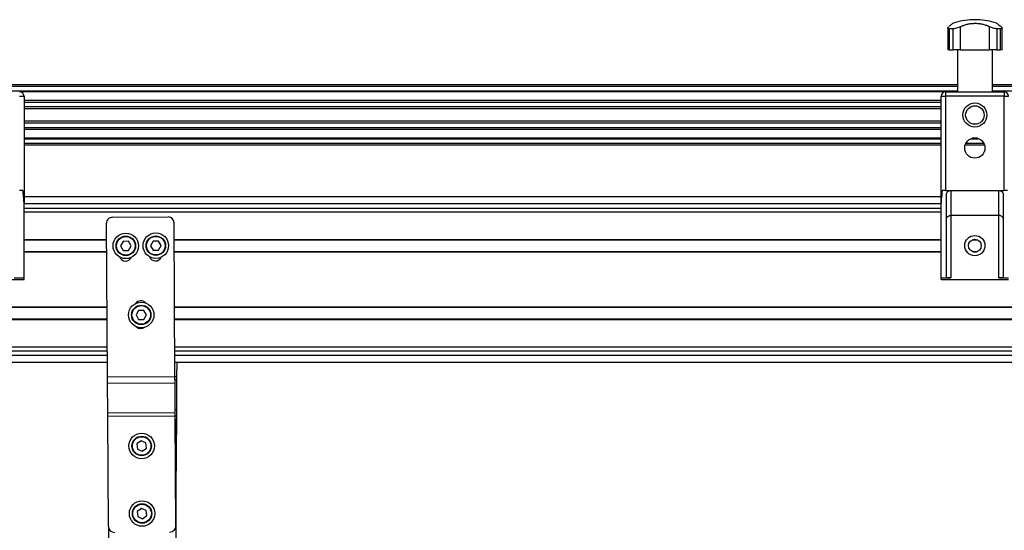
# Model space of a CAD drawing. Header units: millimetres. Extents: x -149 to 420, y 0 to 297.
# Tile 9 of 46: x -126 to -93, y 230 to 247. Entities that reach past the tile are written whole.
import ezdxf

# ---------------------------------------------------------------- set-up
doc = ezdxf.new("R2010")
doc.units = ezdxf.units.MM

msp = doc.modelspace()

# ---------------------------------------------------------------- linework, layer by layer
at = {"color": 7, "linetype": 'Continuous', "lineweight": 25}
for p, q in [((-94.37821, 247.36829), (-94.37821, 247.36658)), ((-94.29057, 247.36829), (-94.37821, 247.36829)), ((-94.29057, 247.36658), (-94.37821, 247.36658)), ((-94.20293, 247.36829), (-94.29057, 247.36829)), ((-94.20293, 247.36658), (-94.29057, 247.36658)), ((-94.20293, 247.36658), (-94.20293, 247.36829)), ((-95.19682, 247.08979), (-95.19682, 246.36829)), ((-95.01708, 247.06685), (-95.14952, 247.06685)), ((-95.14952, 247.06685), (-95.14952, 246.36829)), ((-95.01708, 246.36829), (-95.01708, 247.06685)), ((-94.77679, 247.13442), (-94.77679, 246.36829)), ((-93.80435, 246.36829), (-93.80435, 247.13442)), ((-93.43162, 247.06685), (-93.56405, 247.06685)), ((-93.56405, 247.06685), (-93.56405, 246.36829)), ((-93.43162, 246.36829), (-93.43162, 247.06685)), ((-93.38432, 246.36829), (-93.38432, 247.09019)), ((-95.14952, 246.36829), (-95.19682, 246.36829)), ((-95.14952, 246.36829), (-95.01708, 246.36829)), ((-94.77679, 246.36829), (-95.01708, 246.36829)), ((-94.87265, 246.36829), (-94.87265, 244.96829)), ((-94.77679, 246.36829), (-93.80435, 246.36829)), ((-93.56405, 246.36829), (-93.80435, 246.36829)), ((-93.70849, 244.96829), (-93.70849, 246.36829)), ((-93.56405, 246.36829), (-93.43162, 246.36829)), ((-93.38432, 246.36829), (-93.43162, 246.36829)), ((-94.87265, 245.19329), (-126.52849, 245.19329)), ((-62.05265, 245.19329), (-93.70849, 245.19329)), ((-94.87265, 245.14329), (-126.52849, 245.14329)), ((-94.87265, 244.99329), (-126.52849, 244.99329)), ((-95.27781, 244.96779), (-126.12333, 244.96779)), ((-95.26557, 244.96829), (-95.26557, 244.81829)), ((-95.26557, 244.96829), (-93.31557, 244.96829)), ((-62.05265, 245.14329), (-93.70849, 245.14329)), ((-62.05265, 244.99329), (-93.70849, 244.99329)), ((-93.31557, 244.96829), (-93.31557, 244.81829)), ((-126.13557, 244.81829), (-125.98557, 244.81829)), ((-125.98557, 244.81829), (-125.98557, 241.25464)), ((-95.41557, 244.67328), (-125.98557, 244.67328)), ((-95.41557, 244.61527), (-125.98557, 244.61527)), ((-95.41557, 241.25464), (-95.41557, 244.81829)), ((-95.41557, 244.81829), (-95.26557, 244.81829)), ((-95.26557, 244.81829), (-95.26557, 241.6788)), ((-93.31557, 244.81829), (-95.26557, 244.81829)), ((-93.31557, 241.6788), (-93.31557, 244.81829)), ((-93.31557, 244.81829), (-93.16557, 244.81829)), ((-95.41557, 244.46584), (-125.98557, 244.46584)), ((-95.41557, 244.39829), (-125.98557, 244.39829)), ((-95.41557, 243.98829), (-125.98557, 243.98829)), ((-95.41557, 243.92074), (-125.98557, 243.92074)), ((-95.41557, 243.77131), (-125.98557, 243.77131)), ((-95.41557, 243.7133), (-125.98557, 243.7133)), ((-95.41557, 243.41879), (-125.98557, 243.41879)), ((-95.41557, 243.39329), (-125.98557, 243.39329)), ((-95.41557, 243.24329), (-125.98557, 243.24329)), ((-93.98823, 243.24329), (-94.5929, 243.24329)), ((-94.13595, 243.39329), (-94.44518, 243.39329)), ((-94.20137, 243.41879), (-94.37976, 243.41879)), ((-95.41557, 243.19329), (-125.98557, 243.19329)), ((-93.96822, 243.19329), (-94.61291, 243.19329)), ((-126.02376, 241.6788), (-126.13557, 241.6788)), ((-95.26557, 241.6788), (-95.37737, 241.6788)), ((-95.26557, 241.6788), (-93.31557, 241.6788)), ((-95.09057, 241.6788), (-95.09057, 240.8454)), ((-93.49057, 240.8454), (-93.49057, 241.6788)), ((-93.20376, 241.6788), (-93.31557, 241.6788)), ((-125.98557, 241.48329), (-95.41557, 241.48329)), ((-125.98557, 238.76829), (-125.98557, 241.25464)), ((-125.98557, 241.24329), (-95.41557, 241.24329)), ((-95.41557, 238.76829), (-95.41557, 241.25464)), ((-95.24057, 238.77151), (-95.24057, 241.5288)), ((-93.34057, 238.77151), (-93.34057, 241.5288)), ((-125.98557, 241.09329), (-95.41557, 241.09329)), ((-125.98557, 240.96829), (-95.41557, 240.96829)), ((-123.2028, 235.47361), (-123.23431, 240.58638)), ((-123.03555, 240.78761), (-121.18559, 240.79901)), ((-120.95284, 235.48748), (-120.98436, 240.60025)), ((-93.49057, 240.8454), (-95.09057, 240.8454)), ((-95.09057, 240.8454), (-95.09057, 238.76829)), ((-93.49057, 238.76829), (-93.49057, 240.8454)), ((-125.98557, 240.05079), (-123.23101, 240.05079)), ((-125.98557, 240.03829), (-123.23094, 240.03829)), ((-122.6797, 239.98452), (-122.76537, 239.83398)), ((-122.50649, 239.98558), (-122.6797, 239.98452)), ((-122.41897, 239.83612), (-122.50649, 239.98558)), ((-121.67972, 239.99068), (-121.76539, 239.84015)), ((-121.50651, 239.99175), (-121.67972, 239.99068)), ((-121.41899, 239.84228), (-121.50651, 239.99175)), ((-120.98097, 240.05079), (-95.41557, 240.05079)), ((-120.98089, 240.03829), (-95.41557, 240.03829)), ((-94.37501, 240.03829), (-94.20612, 240.03829)), ((-94.33639, 240.05079), (-94.24474, 240.05079)), ((-125.98557, 239.64829), (-123.22853, 239.64829)), ((-125.98557, 239.63579), (-123.22845, 239.63579)), ((-122.76537, 239.83398), (-122.67785, 239.68452)), ((-122.67785, 239.68452), (-122.50465, 239.68559)), ((-122.50465, 239.68559), (-122.41897, 239.83612)), ((-121.76539, 239.84015), (-121.67787, 239.69069)), ((-121.67787, 239.69069), (-121.50466, 239.69175)), ((-121.50466, 239.69175), (-121.41899, 239.84228)), ((-120.97849, 239.64829), (-95.41557, 239.64829)), ((-120.97841, 239.63579), (-95.41557, 239.63579)), ((-94.37501, 239.64829), (-94.20612, 239.64829)), ((-94.33639, 239.63579), (-94.24474, 239.63579)), ((-128.23557, 238.71829), (-125.98557, 238.71829)), ((-126.31057, 238.76829), (-125.98557, 238.76829)), ((-125.98557, 238.71829), (-125.98557, 238.76829)), ((-95.41557, 238.76829), (-95.09057, 238.76829)), ((-95.41557, 238.71829), (-95.41557, 238.76829)), ((-95.41557, 238.71829), (-93.16557, 238.71829)), ((-93.49057, 238.76829), (-93.16557, 238.76829)), ((-132.11057, 237.80079), (-123.21714, 237.80079)), ((-129.60057, 237.78829), (-123.21707, 237.78829)), ((-122.16458, 237.6841), (-122.25118, 237.5341)), ((-121.99138, 237.6841), (-122.16458, 237.6841)), ((-121.90477, 237.5341), (-121.99138, 237.6841)), ((-120.9671, 237.80079), (-43.66714, 237.80079)), ((-120.96702, 237.78829), (-43.66707, 237.78829)), ((-132.11057, 237.38579), (-123.21459, 237.38579)), ((-129.60057, 237.39829), (-123.21466, 237.39829)), ((-122.25118, 237.5341), (-122.16458, 237.3841)), ((-122.16458, 237.3841), (-121.99138, 237.3841)), ((-121.99138, 237.3841), (-121.90477, 237.5341)), ((-120.96462, 237.39829), (-43.66466, 237.39829)), ((-120.96454, 237.38579), (-43.66459, 237.38579)), ((-132.11057, 236.46829), (-123.20893, 236.46829)), ((-132.11057, 236.34329), (-123.20816, 236.34329)), ((-120.95889, 236.46829), (-43.65893, 236.46829)), ((-120.95812, 236.34329), (-43.65816, 236.34329)), ((-132.11057, 236.19329), (-123.20724, 236.19329)), ((-120.95719, 236.19329), (-43.65724, 236.19329)), ((-123.20576, 235.95329), (-132.11057, 235.95329)), ((-43.65576, 235.95329), (-120.95571, 235.95329)), ((-120.8889, 235.47361), (-120.88594, 235.95329)), ((-123.2028, 235.47361), (-120.95284, 235.48748)), ((-123.20149, 235.26148), (-123.2028, 235.47361)), ((-120.95153, 235.27535), (-120.95284, 235.48748)), ((-120.8889, 235.47361), (-120.95276, 235.474)), ((-120.88955, 235.36755), (-120.95211, 235.36793)), ((-120.89567, 234.37437), (-120.88955, 235.36755)), ((-120.88955, 235.36755), (-120.8889, 235.47361)), ((-123.20149, 235.26148), (-120.95153, 235.27535)), ((-123.19537, 234.2683), (-123.20149, 235.26148)), ((-120.94541, 234.28217), (-120.95153, 235.27535)), ((-120.89567, 234.37437), (-120.94598, 234.37468)), ((-120.89698, 234.16224), (-120.89567, 234.37437)), ((-123.19537, 234.2683), (-120.94541, 234.28217)), ((-123.19472, 234.16224), (-123.19537, 234.2683)), ((-123.19472, 234.16224), (-120.94476, 234.17611)), ((-123.17206, 230.48657), (-123.19472, 234.16224)), ((-120.94476, 234.17611), (-120.94541, 234.28217)), ((-120.9221, 230.50044), (-120.94476, 234.17611)), ((-120.89698, 234.16224), (-120.94468, 234.16253)), ((-120.91964, 230.48657), (-120.89698, 234.16224)), ((-120.92085, 234.00251), (-120.94369, 234.00251)), ((-120.92085, 233.97751), (-120.94353, 233.97751)), ((-120.94353, 233.97751), (-120.92085, 233.97751)), ((-120.92085, 234.00251), (-120.92085, 233.97751)), ((-120.92085, 233.97751), (-120.92085, 208.72751)), ((-122.0822, 233.34066), (-122.22202, 233.23842)), ((-122.22202, 233.23842), (-122.20338, 233.06622)), ((-122.20338, 233.06622), (-122.04494, 232.99626)), ((-121.92376, 233.27069), (-122.0822, 233.34066)), ((-122.04494, 232.99626), (-121.90512, 233.09849)), ((-121.90512, 233.09849), (-121.92376, 233.27069)), ((-122.06833, 231.0907), (-122.20815, 230.98846)), ((-121.90989, 231.02073), (-122.06833, 231.0907)), ((-122.20815, 230.98846), (-122.18951, 230.81626)), ((-122.18951, 230.81626), (-122.03107, 230.7463)), ((-122.03107, 230.7463), (-121.89125, 230.84853)), ((-121.89125, 230.84853), (-121.90989, 231.02073)), ((-123.17085, 230.46579), (-123.17085, 208.72751)), ((-120.92085, 230.46579), (-120.91964, 230.48657))]:
    msp.add_line(p, q, dxfattribs=at)
for centre, radius in [((-94.29057, 244.19329), 0.40029), ((-94.29057, 244.19329), 0.3079), ((-94.29057, 243.09329), 0.3375), ((-122.59217, 239.83505), 0.425), ((-121.59219, 239.84122), 0.425), ((-122.59217, 239.83505), 0.325), ((-122.59217, 239.83505), 0.31), ((-121.59219, 239.84122), 0.325), ((-121.59219, 239.84122), 0.31), ((-94.29057, 239.84329), 0.3375), ((-94.29057, 239.84329), 0.2125), ((-122.07798, 237.5341), 0.425), ((-122.07798, 237.5341), 0.325), ((-122.07798, 237.5341), 0.31), ((-122.06357, 233.16846), 0.425), ((-122.06357, 233.16846), 0.325), ((-122.06357, 233.16846), 0.31), ((-122.0497, 230.9185), 0.425), ((-122.0497, 230.9185), 0.325), ((-122.0497, 230.9185), 0.31)]:
    msp.add_circle(centre, radius, dxfattribs=at)
for centre, radius, start, end in [((-94.29057, 245.11829), 2.25, 92.232359, 108.828662), ((-94.29057, 245.11829), 2.25, 71.174979, 87.767641), ((-126.13557, 244.81829), 0.15, 0, 90), ((-95.26557, 244.81829), 0.15, 90, 180), ((-93.31557, 244.81829), 0.15, 0, 90), ((-123.03432, 240.58761), 0.2, 90.353162, 180.353162), ((-121.18435, 240.59902), 0.2, 0.353162, 90.353162), ((-122.60285, 239.54025), 0.2125, 200.65714, 335.192047), ((-121.60287, 239.54642), 0.2125, 200.65714, 335.192047), ((-122.09208, 237.79337), 0.2125, 41.187966, 145.0372), ((-122.08899, 237.29338), 0.2125, 226.468125, 308.291466), ((-121.02085, 234.00251), 0.1, 0, 39.857213), ((-122.97206, 230.4878), 0.2, 180.353162, 270.353162), ((-121.1221, 230.49921), 0.2, 270.353162, 0.353162)]:
    msp.add_arc(centre, radius, start, end, dxfattribs=at)
for points, knots in [([(-95.01655, 247.24755), (-95.01732, 247.24697), (-95.01901, 247.24571), (-95.04137, 247.22886), (-95.07834, 247.20067), (-95.12068, 247.16794), (-95.15184, 247.14332), (-95.1631, 247.13442)], [0, 0, 0, 0, 0.19230294, 0.4229149, 0.64452898, 0.87163139, 1, 1, 1, 1]), ([(-94.77679, 247.13442), (-94.74346, 247.15056), (-94.67594, 247.18324), (-94.56082, 247.21822), (-94.43686, 247.24147), (-94.31134, 247.25035), (-94.18686, 247.24575), (-94.06976, 247.22906), (-93.95855, 247.20062), (-93.87084, 247.16795), (-93.82199, 247.14332), (-93.80435, 247.13442)], [0, 0, 0, 0, 0.11925981, 0.24158658, 0.3609602, 0.48426569, 0.59620844, 0.71149815, 0.82228956, 0.93582475, 1, 1, 1, 1]), ([(-93.41804, 247.13442), (-93.4385, 247.15054), (-93.47996, 247.18319), (-93.52605, 247.21843), (-93.55543, 247.24069), (-93.56766, 247.24986), (-93.5649, 247.24779), (-93.56459, 247.24755)], [0, 0, 0, 0, 0.23847854, 0.48308993, 0.72179606, 0.96836457, 1, 1, 1, 1]), ([(-95.14952, 247.06685), (-95.16157, 247.06776), (-95.18565, 247.06959), (-95.19903, 247.08363), (-95.1952, 247.1051), (-95.17444, 247.12406), (-95.1631, 247.13442)], [0, 0, 0, 0, 0.2331432, 0.46598224, 0.70829004, 1, 1, 1, 1]), ([(-94.77679, 247.13442), (-94.79763, 247.12432), (-94.83936, 247.10408), (-94.91232, 247.08089), (-94.97421, 247.06852), (-95.00519, 247.06731), (-95.01708, 247.06685)], [0, 0, 0, 0, 0.28482414, 0.57045716, 0.83508046, 1, 1, 1, 1]), ([(-93.56405, 247.06685), (-93.58127, 247.06776), (-93.61569, 247.06959), (-93.67749, 247.08363), (-93.74381, 247.1051), (-93.78296, 247.12406), (-93.80435, 247.13442)], [0, 0, 0, 0, 0.2331432, 0.46598224, 0.70829004, 1, 1, 1, 1]), ([(-93.41804, 247.13442), (-93.40696, 247.12432), (-93.38476, 247.10408), (-93.38183, 247.08089), (-93.39995, 247.06852), (-93.42283, 247.06731), (-93.43162, 247.06685)], [0, 0, 0, 0, 0.28482414, 0.57045716, 0.83508046, 1, 1, 1, 1]), ([(-125.98557, 241.25464), (-125.98983, 241.35136), (-125.99604, 241.49209), (-126.01716, 241.63432), (-126.02376, 241.6788)], [0, 0, 0, 0, 0.68726798, 1, 1, 1, 1]), ([(-95.37737, 241.6788), (-95.3912, 241.58117), (-95.41136, 241.43887), (-95.41456, 241.29865), (-95.41557, 241.25464)], [0, 0, 0, 0, 0.68614256, 1, 1, 1, 1]), ([(-95.24057, 241.5288), (-95.23888, 241.54587), (-95.23549, 241.58), (-95.20891, 241.62553), (-95.16991, 241.65941), (-95.12792, 241.67651), (-95.10082, 241.67817), (-95.09057, 241.6788)], [0, 0, 0, 0, 0.21993775, 0.43998911, 0.65706839, 0.87031767, 1, 1, 1, 1]), ([(-93.49057, 241.6788), (-93.4739, 241.67718), (-93.44056, 241.67393), (-93.39606, 241.64868), (-93.36219, 241.61148), (-93.34341, 241.56921), (-93.34141, 241.54072), (-93.34057, 241.5288)], [0, 0, 0, 0, 0.21020855, 0.42037916, 0.63166541, 0.84588019, 1, 1, 1, 1]), ([(-95.24057, 240.72668), (-95.24057, 240.72679), (-95.24055, 240.73847), (-95.23542, 240.76462), (-95.21175, 240.80023), (-95.17418, 240.82688), (-95.13309, 240.84249), (-95.10476, 240.84443), (-95.09057, 240.8454)], [0, 0, 0, 0, 0.002079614, 0.214002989, 0.4760039, 0.684068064, 0.841754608, 1, 1, 1, 1]), ([(-93.34057, 240.72668), (-93.34057, 240.72679), (-93.34058, 240.73847), (-93.34572, 240.76462), (-93.36939, 240.80023), (-93.40695, 240.82688), (-93.44804, 240.84249), (-93.47638, 240.84443), (-93.49057, 240.8454)], [0, 0, 0, 0, 0.00207961, 0.21400299, 0.4760039, 0.68406806, 0.84175461, 1, 1, 1, 1]), ([(-95.09057, 238.76829), (-95.10743, 238.76829), (-95.14116, 238.76829), (-95.18611, 238.76838), (-95.22002, 238.76889), (-95.238, 238.76995), (-95.23984, 238.77106), (-95.24057, 238.77151)], [0, 0, 0, 0, 0.21465102, 0.42930248, 0.64393626, 0.85850128, 1, 1, 1, 1]), ([(-93.34057, 238.77151), (-93.34222, 238.77086), (-93.34553, 238.76956), (-93.37137, 238.76865), (-93.4094, 238.76832), (-93.45159, 238.76829), (-93.47948, 238.76829), (-93.49057, 238.76829)], [0, 0, 0, 0, 0.21463845, 0.42928258, 0.64382391, 0.85841112, 1, 1, 1, 1])]:
    msp.add_open_spline(points, degree=3, knots=knots, dxfattribs=at)

doc.saveas('drawing.dxf')
